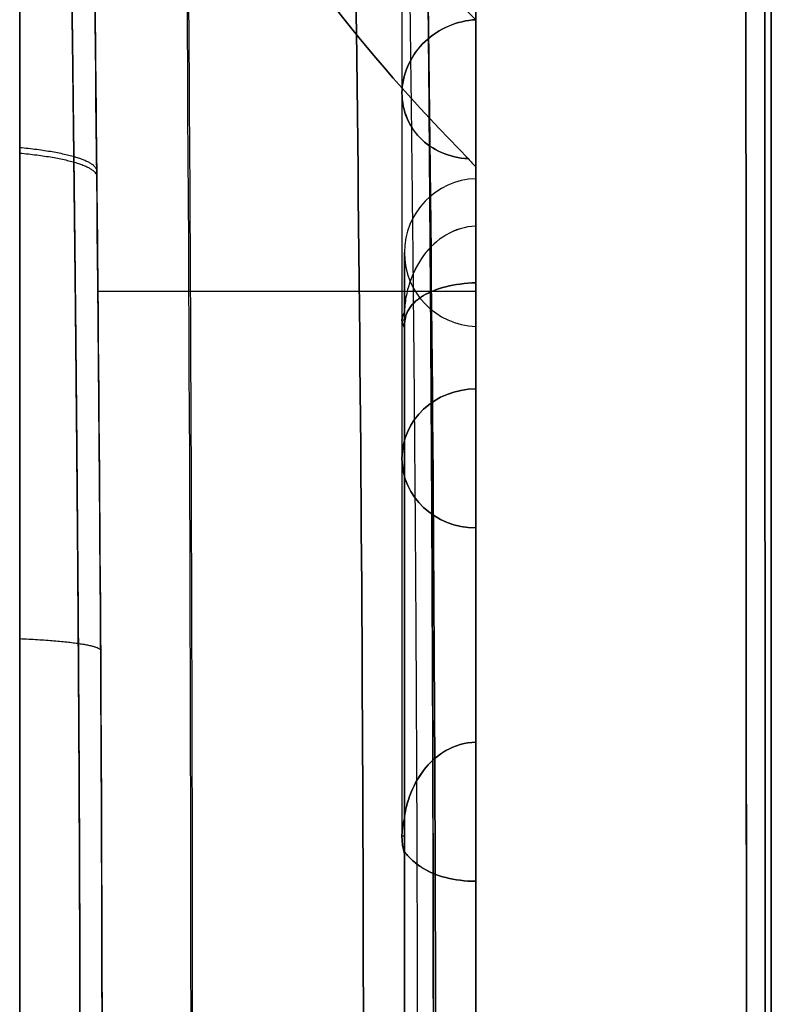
# Model space of a CAD drawing. Header units: millimetres. Extents: x 0 to 284, y -110 to 65.
# Tile 248 of 256: x 278.91 to 284, y 0.91 to 7.58. Entities that reach past the tile are written whole.
import ezdxf

# ---------------------------------------------------------------- set-up
doc = ezdxf.new("R2010")
doc.units = ezdxf.units.MM
doc.layers.add('Layer 01', color=18, linetype='Continuous', true_color=0x000000)

# ---------------------------------------------------------------- blocks, each defined once
blk = doc.blocks.new('Block 01')
at = {"layer": 'Layer 01'}
for p, q in [((278.9126, -35.6524), (278.9126, 35.6524)), ((281.5, 17.5, 7.2487), (281.5, 5.5433, 2.2961)), ((281.5, 17.5, -7.2487), (281.5, 5.5433, -2.2961)), ((282, 17.5), (282, 6.4997)), ((282, 17.5, -6.7075), (282, 6.1785, -2.018)), ((282, 17.5, 11.2226), (282, 4.6168, 11.2226)), ((282, 17.5, -11.2226), (282, 4.6168, -11.2226)), ((284, 17.5), (284, -17.5)), ((281.5, 7.0775, 19.4452), (281.5, 2.0521, 5.6382)), ((281.5, 7.0775, -19.4452), (281.5, 2.0521, -5.6382)), ((281.5168, 5.5433, -2.2961), (281.5, 5.5433, -2.2961)), ((281.5168, 5.5433, 2.2961), (281.5, 5.5433, 2.2961)), ((282, 5.5003), (282, -5.5003)), ((282, 4.1836, 12.9561), (282, -4.1836, 12.9561)), ((282, 4.1836, -12.9561), (282, -4.1836, -12.9561)), ((281.5168, 2.0521, 5.6382), (281.5, 2.0521, 5.6382)), ((281.5168, 2.0521, -5.6382), (281.5, 2.0521, -5.6382))]:
    blk.add_line(p, q, dxfattribs=at)
at = {"layer": 'Layer 01', "extrusion": (-1, -5.95453e-18, -4.3242e-32)}
blk.add_arc((0, 0, -282), 6.4997, 161.91192, 198.08808, dxfattribs=at)
at = {"layer": 'Layer 01'}
blk.add_arc((282.0168, 6), 0.5, 91.92337, 268.07663, dxfattribs=at)
at = {"layer": 'Layer 01', "extrusion": (-1, -9.13859e-18, 9.1711e-32)}
for start, end in [(157.52521, 202.47479), (110.02521, 157.47479), (202.52521, 249.97479), (90, 109.97479), (250.02521, 270)]:
    blk.add_arc((0, 0, -281.5168), 6, start, end, dxfattribs=at)
at = {"layer": 'Layer 01', "extrusion": (-1, 5.2645e-18, 5.49937e-18)}
blk.add_arc((0, 0, -282), 6.4997, 114.41192, 153.08808, dxfattribs=at)
at = {"layer": 'Layer 01', "extrusion": (-1, 3.29517e-14, -7.26137e-14)}
blk.add_arc((0, 0, -282), 6.4997, 206.91192, 245.58808, dxfattribs=at)
at = {"layer": 'Layer 01', "extrusion": (9.88169e-15, -0.92388, -0.382683)}
blk.add_arc((282, 0, -6), 0.5, 165.11278, 194.88722, dxfattribs=at)
at = {"layer": 'Layer 01', "extrusion": (-8.40995e-16, -0.92388, 0.382683)}
blk.add_arc((282, 0, -6), 0.5, 165.11278, 194.88722, dxfattribs=at)
at = {"layer": 'Layer 01', "extrusion": (1, 9.13859e-18, -4.79983e-52)}
blk.add_arc((0, 0, 282), 5.5003, 270, 90, dxfattribs=at)
at = {"layer": 'Layer 01', "extrusion": (0, -0.34202, -0.939693)}
blk.add_arc((282, 0, -13.4713), 0.5, 90, 270, dxfattribs=at)
at = {"layer": 'Layer 01', "extrusion": (0, -0.34202, 0.939693)}
blk.add_arc((282, 0, -13.4713), 0.5, 90, 270, dxfattribs=at)
at = {"layer": 'Layer 01', "extrusion": (4.75162e-14, -0.34202, -0.939693)}
blk.add_arc((282, 0, -6), 0.5, 165.11278, 194.88722, dxfattribs=at)
at = {"layer": 'Layer 01', "extrusion": (3.46006e-12, -0.34202, 0.939693)}
blk.add_arc((282, 0, -6), 0.5, 165.11278, 194.88722, dxfattribs=at)
at = {"layer": 'Layer 01', "extrusion": (-1, 8.16683e-18, 5.96654e-17)}
blk.add_arc((0, 0, -282), 6.4997, 90, 105.58808, dxfattribs=at)
at = {"layer": 'Layer 01', "extrusion": (-1, -8.47869e-18, 6.19438e-17)}
blk.add_arc((0, 0, -282), 6.4997, 254.41192, 270, dxfattribs=at)
at = {"layer": 'Layer 01'}
for points, knots in [([(283.813, 17.5942, 19.7269), (283.8192, 14.6665, 19.9756), (283.8237, 11.7328, 20.1622), (283.8297, 5.8666, 20.4107), (283.8312, 2.9334, 20.4727), (283.8312, 0, 20.4727)], [-17.616581, -17.616581, -17.616581, -17.616581, -8.808291, -8.808291, 0, 0, 0, 0]), ([(283.813, -17.5942, -19.7269), (283.8192, -14.6666, -19.9756), (283.8237, -11.733, -20.1622), (283.8297, -5.867, -20.4106), (283.8326, -0.0007, -20.5347), (283.8297, 5.866, -20.4107), (283.8237, 11.7331, -20.1622), (283.8192, 14.6666, -19.9756), (283.813, 17.5942, -19.7269)], [-35.234475, -35.234475, -35.234475, -35.234475, -26.425856, -26.425856, -17.617237, -8.808619, -8.808619, 0, 0, 0, 0]), ([(281.6031, 12.0104, -38.9978), (281.6871, 8.0074, -38.9962), (281.7276, 4.0037, -38.9954), (281.7276, -4.0035, -38.9954), (281.6871, -8.0074, -38.9962), (281.6031, -12.0104, -38.9978)], [0, 0, 0, 0, 12.011526, 12.011526, 24.023052, 24.023052, 24.023052, 24.023052]), ([(279.4707, 0, 34.6531), (279.4707, 0.97, 34.6531), (279.468, 1.9482, 34.613), (279.4577, 3.8816, 34.4542), (279.4502, 4.8401, 34.3357), (279.4237, 7.6917, 33.8654), (279.4001, 9.561, 33.3993), (279.3859, 11.3976, 32.7765)], [0, 0, 0, 0, 2.902769, 2.902769, 5.805537, 5.805537, 11.611075, 11.611075, 11.611075, 11.611075]), ([(279.3859, 11.3976, -32.7765), (279.393, 10.4744, -33.0896), (279.4028, 9.5364, -33.3646), (279.4227, 7.6551, -33.8335), (279.4329, 6.7095, -34.0282), (279.4592, 3.8583, -34.4959), (279.4707, 1.9382, -34.6532), (279.4707, -0.9715, -34.653), (279.468, -1.9496, -34.6129), (279.4577, -3.8827, -34.4541), (279.4502, -4.841, -34.3356), (279.4237, -7.6922, -33.8652), (279.4001, -9.5612, -33.3992), (279.3859, -11.3976, -32.7765)], [0, 0, 0, 0, 2.902764, 2.902764, 5.805527, 5.805527, 11.611054, 11.611054, 14.513818, 14.513818, 17.416581, 17.416581, 23.222109, 23.222109, 23.222109, 23.222109]), ([(279.4256, 11.1176, -32.0073), (279.5519, 10.3552, -29.9126), (279.8261, 9.5965, -27.8276), (280.6685, 8.0976, -23.7071), (281.2363, 7.3585, -21.6738), (281.9482, 6.6355, -19.6849)], [0, 0, 0, 0, 6.701359, 6.701359, 13.402717, 13.402717, 13.402717, 13.402717]), ([(281.9482, 6.6355, -19.6849), (281.8223, 6.6407, -19.6608), (281.7033, 6.6925, -19.621), (281.5385, 6.8634, -19.5299), (281.494, 6.9828, -19.4786), (281.5074, 7.2216, -19.394), (281.5648, 7.3413, -19.3605), (281.7491, 7.515, -19.3297), (281.8749, 7.5685, -19.3324), (282, 7.5756, -19.3518)], [0, 0, 0, 0, 0.391257, 0.391257, 0.782514, 0.782514, 1.173771, 1.173771, 1.565028, 1.565028, 1.565028, 1.565028]), ([(282, 7.5756, 19.3518), (281.8749, 7.5685, 19.3324), (281.7496, 7.5156, 19.3296), (281.5641, 7.3406, 19.3607), (281.5072, 7.2215, 19.3941), (281.4941, 6.982, 19.4789), (281.5389, 6.8628, 19.5301), (281.7034, 6.6926, 19.621), (281.8234, 6.6406, 19.661), (281.9482, 6.6355, 19.6849)], [0, 0, 0, 0, 0.391266, 0.391266, 0.782533, 0.782533, 1.173799, 1.173799, 1.565065, 1.565065, 1.565065, 1.565065]), ([(282, 6.1785, 2.018), (281.9277, 6.1763, 2.0171), (281.8582, 6.1542, 2.0253), (281.7379, 6.0832, 2.0534), (281.6869, 6.0345, 2.0731), (281.6061, 5.9253, 2.1153), (281.5752, 5.8639, 2.1387), (281.5425, 5.7667, 2.1687), (281.5337, 5.7329, 2.1781), (281.521, 5.6634, 2.1893), (281.5169, 5.6258, 2.1908), (281.5168, 5.5924, 2.1774)], [-0.8646528, -0.8646528, -0.8646528, -0.8646528, -0.6484896, -0.6484896, -0.4323264, -0.4323264, -0.2161632, -0.2161632, -0.1080816, -0.1080816, 0, 0, 0, 0]), ([(282, 6.1785, -2.018), (281.9277, 6.1763, -2.0171), (281.858, 6.1542, -2.0254), (281.7376, 6.0829, -2.0535), (281.6868, 6.0344, -2.0731), (281.6057, 5.9247, -2.1156), (281.5751, 5.8637, -2.1387), (281.5425, 5.7666, -2.1687), (281.5337, 5.7328, -2.1782), (281.5209, 5.6631, -2.1893), (281.5169, 5.6254, -2.1907), (281.5168, 5.5924, -2.1774)], [0, 0, 0, 0, 0.2161577, 0.2161577, 0.4323154, 0.4323154, 0.648473, 0.648473, 0.7565519, 0.7565519, 0.8646307, 0.8646307, 0.8646307, 0.8646307]), ([(281.5168, 5.4941, 2.4148), (281.5169, 5.527, 2.4288), (281.5209, 5.5525, 2.4564), (281.5337, 5.5939, 2.5135), (281.5425, 5.6111, 2.5441), (281.5751, 5.6586, 2.634), (281.6057, 5.6853, 2.6934), (281.6868, 5.7329, 2.8011), (281.7376, 5.7533, 2.8492), (281.858, 5.7838, 2.9195), (281.9277, 5.7936, 2.941), (282, 5.7958, 2.9419)], [-0.8646444, -0.8646444, -0.8646444, -0.8646444, -0.7565638, -0.7565638, -0.6484833, -0.6484833, -0.4323222, -0.4323222, -0.2161611, -0.2161611, 0, 0, 0, 0]), ([(282, 5.7958, -2.9419), (281.9278, 5.7936, -2.941), (281.8576, 5.7837, -2.9194), (281.7371, 5.7532, -2.8489), (281.6863, 5.7326, -2.8004), (281.6058, 5.6854, -2.6936), (281.575, 5.6584, -2.6336), (281.5424, 5.611, -2.5438), (281.5337, 5.5941, -2.5137), (281.5209, 5.5524, -2.4563), (281.5169, 5.527, -2.4288), (281.5168, 5.4941, -2.4148)], [-0.8646409, -0.8646409, -0.8646409, -0.8646409, -0.6484807, -0.6484807, -0.4323205, -0.4323205, -0.2161602, -0.2161602, -0.1080801, -0.1080801, 0, 0, 0, 0]), ([(281.5168, 2.1728, 5.5942), (281.5169, 2.1856, 5.6282), (281.5209, 2.2118, 5.6543), (281.5336, 2.2669, 5.6981), (281.5424, 2.2967, 5.7166), (281.5753, 2.3851, 5.7684), (281.6056, 2.4428, 5.7973), (281.6867, 2.5482, 5.8496), (281.7371, 2.5953, 5.872), (281.8586, 2.6648, 5.9058), (281.9287, 2.6855, 5.9164), (282, 2.6863, 5.9186)], [0, 0, 0, 0, 0.1080862, 0.1080862, 0.2161724, 0.2161724, 0.4323448, 0.4323448, 0.6485172, 0.6485172, 0.8646896, 0.8646896, 0.8646896, 0.8646896]), ([(282, 2.6863, -5.9186), (281.9277, 2.6855, -5.9163), (281.858, 2.6644, -5.9056), (281.7376, 2.5956, -5.8721), (281.6866, 2.548, -5.8495), (281.6061, 2.4434, -5.7977), (281.5751, 2.3846, -5.7681), (281.5425, 2.2969, -5.7167), (281.5338, 2.2674, -5.6984), (281.5209, 2.2118, -5.6544), (281.5169, 2.1855, -5.628), (281.5168, 2.1728, -5.5942)], [0, 0, 0, 0, 0.2161655, 0.2161655, 0.4323311, 0.4323311, 0.6484966, 0.6484966, 0.7565794, 0.7565794, 0.8646622, 0.8646622, 0.8646622, 0.8646622]), ([(282, 1.7466, 6.2606), (281.928, 1.7458, 6.2584), (281.858, 1.755, 6.2367), (281.7374, 1.7862, 6.1666), (281.6867, 1.808, 6.1189), (281.6062, 1.8548, 6.012), (281.5752, 1.8809, 5.9515), (281.5425, 1.9151, 5.8558), (281.5337, 1.926, 5.8226), (281.521, 1.9402, 5.7533), (281.5169, 1.9435, 5.7164), (281.5168, 1.9314, 5.6821)], [0, 0, 0, 0, 0.2161691, 0.2161691, 0.4323383, 0.4323383, 0.6485074, 0.6485074, 0.7565919, 0.7565919, 0.8646765, 0.8646765, 0.8646765, 0.8646765]), ([(281.5168, 1.9314, -5.6821), (281.5169, 1.9435, -5.7163), (281.5209, 1.9402, -5.7532), (281.5336, 1.9261, -5.8221), (281.5424, 1.9152, -5.8554), (281.5753, 1.8808, -5.9519), (281.6056, 1.8552, -6.0112), (281.6867, 1.808, -6.119), (281.7371, 1.7863, -6.1665), (281.8586, 1.7548, -6.237), (281.9287, 1.7458, -6.2584), (282, 1.7466, -6.2606)], [0, 0, 0, 0, 0.1080865, 0.1080865, 0.216173, 0.216173, 0.4323459, 0.4323459, 0.6485189, 0.6485189, 0.8646919, 0.8646919, 0.8646919, 0.8646919])]:
    blk.add_open_spline(points, degree=3, knots=knots, dxfattribs=at)
for points, weights, knots in [([(283.9529, -17.5478, 19.2159), (283.956, -11.7001, 19.7287), (283.9575, -5.8485, 19.9837), (283.9575, 5.8485, 19.9837), (283.956, 11.7001, 19.7287), (283.9529, 17.5478, 19.2159)], [0.992145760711, 0.992668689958, 0.9929144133, 0.9929144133, 0.992668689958, 0.992145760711], [0, 0, 0, 0, 17.620546, 17.620546, 35.241093, 35.241093, 35.241093, 35.241093]), ([(283.9529, 17.5478, -19.2159), (283.956, 11.7001, -19.7287), (283.9575, 5.8485, -19.9837), (283.9575, -5.8485, -19.9837), (283.956, -11.7001, -19.7287), (283.9529, -17.5478, -19.2159)], [0.992145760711, 0.992668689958, 0.9929144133, 0.9929144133, 0.992668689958, 0.992145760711], [0, 0, 0, 0, 17.620546, 17.620546, 35.241093, 35.241093, 35.241093, 35.241093]), ([(279.208, 13.0384, 32.7179), (279.222, 10.9475, 33.5402), (279.2544, 8.82, 34.1499), (279.2916, 5.5619, 34.7676), (279.3023, 4.4642, 34.9233), (279.3172, 2.2455, 35.1326), (279.3213, 1.12, 35.1857), (279.3213, -2.2285, 35.1861), (279.3044, -4.4297, 34.9798), (279.2672, -7.7003, 34.3634), (279.2531, -8.7822, 34.1072), (279.2269, -10.9328, 33.4887), (279.215, -11.9961, 33.1278), (279.208, -13.0384, 32.7179)], [0.87536930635, 0.872451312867, 0.870038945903, 0.867543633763, 0.866898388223, 0.866027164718, 0.865802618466, 0.865801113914, 0.866688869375, 0.869175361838, 0.870194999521, 0.872566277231, 0.873913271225, 0.87536930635], [0, 0, 0, 0, 6.751329, 6.751329, 10.126993, 10.126993, 13.502657, 13.502657, 20.253986, 20.253986, 23.62965, 23.62965, 27.005314, 27.005314, 27.005314, 27.005314]), ([(279.208, -13.0384, -32.7179), (279.222, -10.9475, -33.5402), (279.2544, -8.82, -34.1499), (279.2916, -5.5619, -34.7676), (279.3023, -4.4642, -34.9233), (279.3172, -2.2455, -35.1326), (279.3213, -1.12, -35.1857), (279.3213, 2.2285, -35.1861), (279.3044, 4.4297, -34.9798), (279.2672, 7.7003, -34.3634), (279.2531, 8.7822, -34.1072), (279.2269, 10.9328, -33.4887), (279.215, 11.9961, -33.1278), (279.208, 13.0384, -32.7179)], [0.875369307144, 0.872451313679, 0.870038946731, 0.867543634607, 0.866898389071, 0.866027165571, 0.865802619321, 0.865801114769, 0.866688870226, 0.86917536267, 0.870195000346, 0.872566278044, 0.873913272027, 0.875369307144], [0, 0, 0, 0, 6.751329, 6.751329, 10.126993, 10.126993, 13.502657, 13.502657, 20.253986, 20.253986, 23.62965, 23.62965, 27.005314, 27.005314, 27.005314, 27.005314]), ([(281.4817, -12.0078, -39.3832), (281.5657, -8.0049, -39.3817), (281.6062, -4.0025, -39.3809), (281.6062, 4.0025, -39.3809), (281.5657, 8.0049, -39.3817), (281.4817, 12.0078, -39.3832)], [0.836700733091, 0.836664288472, 0.836646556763, 0.836646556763, 0.836664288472, 0.836700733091], [0, 0, 0, 0, 12.012601, 12.012601, 24.025201, 24.025201, 24.025201, 24.025201]), ([(281.4817, -12.0078, 39.3832), (281.5657, -8.0049, 39.3817), (281.6062, -4.0025, 39.3809), (281.6062, 4.0025, 39.3809), (281.5657, 8.0049, 39.3817), (281.4817, 12.0078, 39.3832)], [0.836700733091, 0.836664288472, 0.836646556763, 0.836646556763, 0.836664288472, 0.836700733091], [0, 0, 0, 0, 12.012601, 12.012601, 24.025201, 24.025201, 24.025201, 24.025201])]:
    blk.add_rational_spline(points, weights, degree=3, knots=knots, dxfattribs=at)
for points, degree in [([(282, 17.5, 6.7075), (282, 11.8393, 4.3628), (282, 6.1785, 2.018)], 2), ([(282, 6.1785, -2.018), (282, 11.8393, -4.3628), (282, 17.5, -6.7075)], 2), ([(282, 5.7958, 2.9419), (282, 11.5522, 5.3263), (282, 17.3087, 7.7107)], 2), ([(282, 17.3087, -7.7107), (282, 11.5522, -5.3263), (282, 5.7958, -2.9419)], 2), ([(281.7276, 0, 38.9954), (281.7276, 4.0035, 38.9954), (281.6871, 8.0074, 38.9962), (281.6031, 12.0104, 38.9978)], 3), ([(281.9482, 6.6355, 19.6849), (280.5244, 8.0814, 23.6626), (279.6781, 9.5934, 27.8195), (279.4256, 11.1176, 32.0073)], 3), ([(280.0447, 9.2312, 26.8231), (280.0692, 6.1566, 26.969), (280.0814, 3.0783, 27.0421), (280.0814, 0, 27.0421)], 3), ([(282, 7.5756, 19.3518), (282, 5.1309, 12.6352), (282, 2.6863, 5.9186)], 2), ([(282, 2.6863, -5.9186), (282, 5.1309, -12.6352), (282, 7.5756, -19.3518)], 2), ([(281.9482, 6.6355, 19.6849), (281.9653, 6.6163, 19.6373), (281.9826, 6.5979, 19.5894), (282, 6.5803, 19.5412)], 3), ([(281.9482, 6.6355, -19.6849), (281.9653, 6.6163, -19.6373), (281.9826, 6.5979, -19.5894), (282, 6.5803, -19.5412)], 3), ([(282, 1.7466, 6.2606), (282, 4.1635, 12.9009), (282, 6.5803, 19.5412)], 2), ([(282, 6.5803, -19.5412), (282, 4.1635, -12.9009), (282, 1.7466, -6.2606)], 2)]:
    blk.add_open_spline(points, degree=degree, dxfattribs=at)
at = {"layer": 'Layer 01', "extrusion": (-1, 0, 0)}
blk.add_open_spline([(284, 17.5, -18.6884), (284, 11.6667, -19.2175), (284, 0, -19.7434), (284, -11.6667, -19.2175), (284, -17.5, -18.6884)], degree=3, dxfattribs=at)
at = {"layer": 'Layer 01', "extrusion": (1, -1.6241e-15, 2.69424e-14)}
blk.add_open_spline([(284, -17.5, 18.6884), (284, -11.6667, 19.2175), (284, 0, 19.7434), (284, 11.6667, 19.2175), (284, 17.5, 18.6884)], degree=3, dxfattribs=at)
at = {"layer": 'Layer 01', "extrusion": (0.971007, -9.56272e-15, -0.23905)}
blk.add_rational_spline([(281.586, 14.6009, 29.3263), (281.6704, 9.741, 29.6694), (281.7127, 4.8719, 29.841), (281.7127, 0, 29.841)], [0.986113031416, 0.985837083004, 0.985994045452, 0.986583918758], degree=3, dxfattribs=at)
at = {"layer": 'Layer 01', "extrusion": (-0.971019, 1.16309e-16, -0.239001)}
blk.add_rational_spline([(281.5862, -14.6008, -29.3242), (281.7552, -4.8755, -30.0108), (281.7552, 4.8755, -30.0108), (281.5862, 14.6008, -29.3242)], [0.985436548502, 0.983707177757, 0.983707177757, 0.985436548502], degree=3, dxfattribs=at)
at = {"layer": 'Layer 01', "extrusion": (-1, 0, 0)}
for points, knots in [([(278.9126, -13.1437, -32.9847), (278.9126, -12.0954, -33.4048), (278.9126, -11.0273, -33.778), (278.9126, -8.8704, -34.4199), (278.9126, -7.7806, -34.6891), (278.9126, -5.5782, -35.1219), (278.9126, -4.465, -35.2857), (278.9126, -2.2172, -35.5042), (278.9126, -1.0971, -35.5577), (278.9126, 2.2516, -35.5558), (278.9126, 4.469, -35.3394), (278.9126, 7.7724, -34.691), (278.9126, 8.8722, -34.4195), (278.9126, 11.0318, -33.7766), (278.9126, 12.0955, -33.4048), (278.9126, 13.1437, -32.9847)], [0, 0, 0, 0, 3.371038, 3.371038, 6.742076, 6.742076, 10.113114, 10.113114, 13.484152, 13.484152, 20.226228, 20.226228, 23.597266, 23.597266, 26.968305, 26.968305, 26.968305, 26.968305]), ([(282, -6.5803, -19.5412), (282, -4.3927, -19.6146), (282, -2.1992, -19.6516), (282, 2.1992, -19.6516), (282, 4.3927, -19.6146), (282, 6.5803, -19.5412)], [-13.163734, -13.163734, -13.163734, -13.163734, -6.581867, -6.581867, 0, 0, 0, 0])]:
    blk.add_open_spline(points, degree=3, knots=knots, dxfattribs=at)
at = {"layer": 'Layer 01', "extrusion": (1, 0, 0)}
blk.add_open_spline([(278.9126, 13.1437, 32.9847), (278.9126, 12.0954, 33.4048), (278.9126, 11.0273, 33.778), (278.9126, 8.8704, 34.4199), (278.9126, 7.7806, 34.6891), (278.9126, 5.5782, 35.1219), (278.9126, 4.465, 35.2857), (278.9126, 2.2172, 35.5042), (278.9126, 1.0971, 35.5577), (278.9126, -2.2516, 35.5558), (278.9126, -4.469, 35.3394), (278.9126, -7.7724, 34.691), (278.9126, -8.8722, 34.4195), (278.9126, -11.0318, 33.7766), (278.9126, -12.0955, 33.4048), (278.9126, -13.1437, 32.9847)], degree=3, knots=[0, 0, 0, 0, 3.371038, 3.371038, 6.742076, 6.742076, 10.113114, 10.113114, 13.484152, 13.484152, 20.226228, 20.226228, 23.597266, 23.597266, 26.968305, 26.968305, 26.968305, 26.968305], dxfattribs=at)
at = {"layer": 'Layer 01', "extrusion": (1.20204e-12, -0.939693, 0.34202)}
blk.add_open_spline([(279.4181, 12.1005, 31.7839), (279.5421, 11.3669, 29.7685), (279.7999, 10.642, 27.7767), (280.4107, 9.5286, 24.7178), (280.67, 9.1343, 23.6343), (281.2722, 8.3509, 21.482), (281.6151, 7.9619, 20.4132), (282, 7.5756, 19.3518)], degree=3, knots=[0, 0, 0, 0, 6.415026, 6.415026, 9.97098, 9.97098, 13.526934, 13.526934, 13.526934, 13.526934], dxfattribs=at)
at = {"layer": 'Layer 01', "extrusion": (7.25976e-13, -0.939693, -0.34202)}
blk.add_open_spline([(279.4181, 12.1005, -31.7839), (279.5421, 11.3669, -29.7685), (279.7999, 10.642, -27.7767), (280.4107, 9.5286, -24.7178), (280.67, 9.1343, -23.6343), (281.2722, 8.3509, -21.482), (281.6151, 7.9619, -20.4132), (282, 7.5756, -19.3518)], degree=3, knots=[0.048994, 0.048994, 0.048994, 0.048994, 0.5, 0.5, 0.75, 0.75, 1, 1, 1, 1], dxfattribs=at)
at = {"layer": 'Layer 01', "extrusion": (0.017452, 0, -0.999848)}
blk.add_open_spline([(281.115, 12, -39.5529), (281.1989, 8, -39.5514), (281.2799, 0, -39.55), (281.1989, -8, -39.5514), (281.115, -12, -39.5529)], degree=3, dxfattribs=at)
at = {"layer": 'Layer 01', "extrusion": (-0.017452, -2.96014e-16, -0.999848)}
blk.add_open_spline([(281.115, -12, 39.5529), (281.1989, -8, 39.5514), (281.2799, 0, 39.55), (281.1989, 8, 39.5514), (281.115, 12, 39.5529)], degree=3, dxfattribs=at)
at = {"layer": 'Layer 01', "extrusion": (-0.986058, 2.45165e-15, -0.166403)}
blk.add_open_spline([(280.0355, -9.25, -26.8746), (280.0849, -3.0883, -27.1676), (280.0849, 3.0882, -27.1676), (280.0355, 9.2498, -26.8746)], degree=3, dxfattribs=at)
at = {"layer": 'Layer 01', "extrusion": (-1, 1.2604e-08, -4.20874e-09)}
blk.add_open_spline([(282, 7.6279, 19.5032), (282, 7.6236, 19.4903), (282, 7.6194, 19.4774), (282, 7.615, 19.4645), (282, 7.6023, 19.4268), (282, 7.5892, 19.3892), (282, 7.5756, 19.3518)], degree=3, knots=[-0.1601746, -0.1601746, -0.1601746, -0.1601746, -0.1194074, -0.1194074, -0.1194074, 0, 0, 0, 0], dxfattribs=at)
at = {"layer": 'Layer 01', "extrusion": (-1, 7.04308e-10, 2.58613e-10)}
blk.add_open_spline([(282, 7.5756, -19.3518), (282, 7.5938, -19.402), (282, 7.6113, -19.4525), (282, 7.6279, -19.5032)], degree=3, dxfattribs=at)
at = {"layer": 'Layer 01'}
for weights in [[1, 0.999999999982, 0.999999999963, 0.999999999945], [0.999999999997, 0.999999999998, 0.999999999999, 1]]:
    blk.add_rational_spline([(282, 7.5756, -19.3518), (282, 7.5756, -19.3518), (282, 7.5756, -19.3518), (282, 7.5756, -19.3518)], weights, degree=3, dxfattribs=at)
at = {"layer": 'Layer 01', "extrusion": (-0.009737, 0.982017, -0.188544)}
blk.add_rational_spline([(278.9126, 6.7113, 34.8992), (279.4287, 6.6632, 34.622), (279.434, 6.5524, 34.0448)], [0.876570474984, 0.807133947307, 0.99998147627], degree=2, dxfattribs=at)
at = {"layer": 'Layer 01', "extrusion": (-0.009712, 0.982222, 0.18747)}
blk.add_rational_spline([(278.9126, 6.6731, -34.9068), (279.4292, 6.6253, -34.6295), (279.4344, 6.5151, -34.0517)], [0.876604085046, 0.807004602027, 0.999997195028], degree=2, dxfattribs=at)
at = {"layer": 'Layer 01', "extrusion": (1, 0, 0)}
blk.add_open_spline([(282, 6.5803, 19.5412), (282, 4.3927, 19.6146), (282, 2.1992, 19.6516), (282, 0, 19.6516)], degree=3, dxfattribs=at)
at = {"layer": 'Layer 01', "extrusion": (2.73155e-15, -1, 1.02469e-15)}
blk.add_open_spline([(282, 5.7356, 19.5677), (281.1432, 5.7356, 21.9688), (280.4957, 5.7356, 24.4445), (280.0673, 5.7356, 26.9576), (279.6602, 5.7356, 29.345), (279.4509, 5.7356, 31.7661), (279.4419, 5.7356, 34.188)], degree=3, knots=[0.094069, 0.094069, 0.094069, 0.094069, 7.766786, 7.766786, 7.766786, 15.055904, 15.055904, 15.055904, 15.055904], dxfattribs=at)
at = {"layer": 'Layer 01', "extrusion": (-5.29081e-11, -0.92388, 0.382683)}
blk.add_open_spline([(281.5168, 5.4941, -2.4148), (281.5168, 5.5269, -2.3357), (281.5168, 5.5597, -2.2565), (281.5168, 5.5924, -2.1774)], degree=3, dxfattribs=at)
at = {"layer": 'Layer 01', "extrusion": (8.50547e-11, -0.92388, -0.382683)}
blk.add_open_spline([(281.5168, 5.5924, 2.1774), (281.5168, 5.5597, 2.2565), (281.5168, 5.5269, 2.3357), (281.5168, 5.4941, 2.4148)], degree=3, dxfattribs=at)
at = {"layer": 'Layer 01', "extrusion": (-0.005941, 0.995449, -0.09511)}
blk.add_rational_spline([(278.9126, 3.3877, 35.3904), (279.4624, 3.3644, 35.1128), (279.4606, 3.3058, 34.4993)], [0.879358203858, 0.798315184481, 0.999998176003], degree=2, dxfattribs=at)
at = {"layer": 'Layer 01', "extrusion": (-1.23229e-10, 0.34202, 0.939693)}
blk.add_open_spline([(281.5168, 2.1728, 5.5942), (281.5168, 2.0924, 5.6235), (281.5168, 2.0119, 5.6528), (281.5168, 1.9314, 5.6821)], degree=3, dxfattribs=at)
at = {"layer": 'Layer 01', "extrusion": (3.12734e-08, -0.34202, 0.939693)}
blk.add_open_spline([(281.5168, 1.9314, -5.6821), (281.5168, 2.0119, -5.6528), (281.5168, 2.0924, -5.6235), (281.5168, 2.1728, -5.5942)], degree=3, dxfattribs=at)

msp = doc.modelspace()

# ---------------------------------------------------------------- block references
at = {"layer": 'Layer 01'}
msp.add_blockref('Block 01', (0, 0), dxfattribs=at)

doc.saveas('drawing.dxf')
